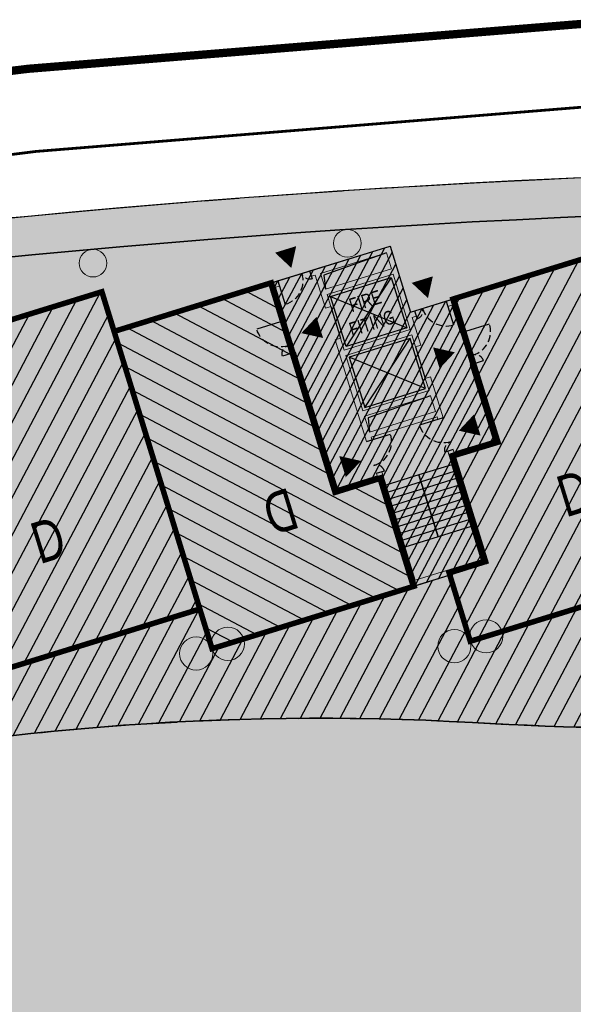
# Model space of a CAD drawing. Header units: millimetres. Extents: x -1402 to -179, y -280 to 6164.
# Tile 121 of 212: x -598 to -578, y 2825 to 2861. Entities that reach past the tile are written whole.
import ezdxf

# ---------------------------------------------------------------- set-up
doc = ezdxf.new("R2010")
doc.units = ezdxf.units.MM
for name, pattern in [('AJN-Limite', [1.25, 0.5, -0.25, 0, -0.25, 0, -0.25]), ('AJN-Projection', [0.375, 0.25, -0.125]), ('DASH', [0.35, 0.25, -0.1])]:
    doc.linetypes.add(name, pattern=pattern)
doc.layers.get('0').update_dxf_attribs({"linetype": 'CONTINUOUS'})
for name, color, linetype, lineweight in [('AJN-2-POT 100', 2, 'CONTINUOUS', 20), ('AJN-2-POT 120', 2, 'CONTINUOUS', 20), ('AJN-2-SBT-C', 2, 'CONTINUOUS', 20), ('AJN-4-PRT-C', 41, 'CONTINUOUS', 30), ('AJN-5-ASC-C', 230, 'CONTINUOUS', 30), ('AJN-7-500-A', 10, 'CONTINUOUS', 18), ('GEO-1-LIM-V', 10, 'AJN-Limite', 25)]:
    doc.layers.add(name, color=color, linetype=linetype, lineweight=lineweight)
for name, color, linetype, true_color in [('AJN-2-SBT-H', 7, 'CONTINUOUS', 0x6e6e6e), ('AJN-9-SRF-MARINHORIZON-CIRUCLATION 100 %', 7, 'CONTINUOUS', 0xd100d1), ('AJN-9-SRF-MARINHORIZON-HOUSING DUPLEX', 7, 'CONTINUOUS', 0x96cd7e), ('AJN-9-SRF-MARINHORIZON-OVERHANGING CORRIDOR 50 %', 7, 'CONTINUOUS', 0xddb3d4), ('AJN-9-SRF-MARINHORIZON-TERRACE 50%', 7, 'CONTINUOUS', 0xf8d731), ('AJN-9-SRF-MARINHORIZON-TERRACE NORTH 0%', 7, 'CONTINUOUS', 0x642165)]:
    doc.layers.add(name, color=color, linetype=linetype, true_color=true_color)
for name, color, linetype in [('AJN-2-SBT-P', 251, 'AJN-Projection'), ('AJN-2-SBT-V', 51, 'CONTINUOUS'), ('AJN-4-PRT-P', 42, 'AJN-Projection'), ('AJN-8-251-H', 251, 'CONTINUOUS'), ('AJN-8-254-H', 254, 'CONTINUOUS')]:
    doc.layers.add(name, color=color, linetype=linetype)
doc.layers.add('AJN-6-Etang', color=7, linetype='CONTINUOUS', lineweight=15, true_color=0x46a499)
doc.styles.get("Standard").update_dxf_attribs({"font": 'rs.shx', "bigfont": 'hztxt.shx'})

# ---------------------------------------------------------------- blocks, each defined once
blk = doc.blocks.new('A$C70601405')
at = {"layer": 'AJN-2-SBT-H'}
h = blk.add_hatch(color=256, dxfattribs=at)
h.dxf.hatch_style = 1
edge = h.paths.add_edge_path()
edge.add_arc((0, 5.684341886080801e-14), 0.5000000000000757, 0, 360)
at = {"layer": 'AJN-2-POT 100', "linetype": 'Continuous'}
blk.add_circle((0, 5.684341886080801e-14), 0.5000000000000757, dxfattribs=at)
blk = doc.blocks.new('1.20diam')
at = {"layer": 'AJN-2-SBT-H'}
h = blk.add_hatch(color=256, dxfattribs=at)
h.dxf.hatch_style = 1
edge = h.paths.add_edge_path()
edge.add_arc((0, 0), 0.6, 0, 360)
at = {"layer": 'AJN-2-POT 120', "linetype": 'Continuous'}
blk.add_circle((0, 0), 0.6, dxfattribs=at)
blk = doc.blocks.new('POT 2X1.2')
at = {"layer": 'AJN-2-POT 120', "linetype": 'Continuous', "rotation": 321.8181818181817}
for p in [(-0.6000000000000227, 0), (0.5999999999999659, 0)]:
    blk.add_blockref('1.20diam', p, dxfattribs=at)
blk = doc.blocks.new('A$C438829D2')
at = {"layer": 'AJN-9-SRF-MARINHORIZON-HOUSING DUPLEX'}
h = blk.add_hatch(dxfattribs=at)
h.set_pattern_fill('ANSI31', color=256, scale=0.2)
h.set_pattern_definition([(45, (4492.227697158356, -2840.453928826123), (-0.4490128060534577, 0.4490128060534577), [])])
h.paths.add_polyline_path([(0, 11.99999999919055), (-5.949999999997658, 11.99999999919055), (-5.949999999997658, 4.099999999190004), (-7.649999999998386, 4.099999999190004), (-7.649999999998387, 0), (0, 0)])
at = {"layer": 'AJN-2-SBT-C', "const_width": 0.2, "flags": 128}
blk.add_lwpolyline([(0, 0), (-7.649999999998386, 0), (-7.649999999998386, 4.099999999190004), (-5.949999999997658, 4.099999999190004), (-5.949999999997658, 11.99999999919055), (0, 11.99999999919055)], close=True, dxfattribs=at)
at = {"layer": 'AJN-7-500-A', "insert": (-3.824999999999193, 4), "char_height": 1.5, "attachment_point": 5, "rotation": 359.9999999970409}
blk.add_mtext_dynamic_manual_height_columns('{\\fSwis721 LtCn BT|b0|i0|c0|p34;D}', width=58.7580560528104, gutter_width=35.69431197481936, heights=[0], dxfattribs=at)
blk = doc.blocks.new('A$C19605579')
at = {"layer": 'AJN-9-SRF-MARINHORIZON-HOUSING DUPLEX'}
h = blk.add_hatch(dxfattribs=at)
h.set_pattern_fill('ANSI31', color=256, scale=0.2, angle=2.452207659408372e-12)
h.set_pattern_definition([(45.00000000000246, (4492.227697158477, -2840.453928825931), (-0.4490128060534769, 0.4490128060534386), [])])
h.paths.add_polyline_path([(-4.547473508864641e-13, 11.99999999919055), (-5.949999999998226, 11.99999999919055), (-5.949999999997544, 6.599999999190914), (-7.649999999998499, 6.599999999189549), (-7.649999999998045, 2.599999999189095), (-8.999999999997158, 2.59999999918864), (-8.999999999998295, -4.547473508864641e-13), (0, 0)])
at = {"layer": 'AJN-2-SBT-C', "const_width": 0.2, "flags": 128}
blk.add_lwpolyline([(0, 0), (-8.999999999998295, -4.547473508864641e-13), (-8.999999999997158, 2.59999999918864), (-7.649999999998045, 2.599999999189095), (-7.649999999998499, 6.599999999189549), (-5.949999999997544, 6.599999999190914), (-5.949999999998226, 11.99999999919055), (-4.547473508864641e-13, 11.99999999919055)], close=True, dxfattribs=at)
at = {"layer": 'AJN-7-500-A', "insert": (-3.824999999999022, 3.999999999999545), "char_height": 1.5, "attachment_point": 5, "rotation": 359.99999999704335}
blk.add_mtext_dynamic_manual_height_columns('{\\fSwis721 LtCn BT|b0|i0|c0|p34;D}', width=58.7580560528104, gutter_width=35.69431197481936, heights=[0], dxfattribs=at)
blk = doc.blocks.new('A$C6DAE24F4')
at = {"layer": 'AJN-9-SRF-MARINHORIZON-HOUSING DUPLEX'}
h = blk.add_hatch(dxfattribs=at)
h.set_pattern_fill('ANSI31', color=256, scale=0.1999999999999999, angle=-6.933609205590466e-13)
h.set_pattern_definition([(44.9999999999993, (471.4858328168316, -3796.925077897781), (-0.4490128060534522, 0.4490128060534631), [])])
h.paths.add_polyline_path([(1.70530256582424e-13, 12), (-6.149999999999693, 12), (-6.150000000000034, 9.599999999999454), (-8.99999999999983, 9.599999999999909), (-8.99999999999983, -4.547473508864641e-13), (5.684341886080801e-14, -4.53859172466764e-13)])
at = {"layer": 'AJN-2-SBT-C', "const_width": 0.1999999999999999, "flags": 128}
blk.add_lwpolyline([(5.684341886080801e-14, -4.547473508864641e-13), (-8.99999999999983, -4.547473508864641e-13), (-8.99999999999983, 9.599999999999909), (-6.150000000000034, 9.599999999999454), (-6.149999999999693, 12), (1.70530256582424e-13, 12)], close=True, dxfattribs=at)
at = {"layer": 'AJN-7-500-A', "insert": (-4.499999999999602, 4.000000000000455), "char_height": 1.499999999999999, "attachment_point": 5, "rotation": 359.9999999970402}
blk.add_mtext_dynamic_manual_height_columns('{\\fSwis721 LtCn BT|b0|i0|c0|p34;D}', width=58.7580560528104, gutter_width=35.69431197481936, heights=[0], dxfattribs=at)
blk = doc.blocks.new('A$C718F6671')
at = {"layer": 'AJN-4-PRT-C', "linetype": 'Continuous'}
for p, q in [((-1.199999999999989, 0), (-1.199999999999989, -0.3000000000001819)), ((0, 0), (0, -0.900000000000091))]:
    blk.add_line(p, q, dxfattribs=at)
at = {"layer": 'AJN-4-PRT-P'}
for centre, radius, start, end in [((-1.199999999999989, 0), 0.3, 270, 0), ((0, 0), 0.8999999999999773, 180, 270)]:
    blk.add_arc(centre, radius, start, end, dxfattribs=at)
blk = doc.blocks.new('A$C46E24FA1')
at = {"layer": 'AJN-2-SBT-V', "linetype": 'Continuous'}
for p, q in [((-2.273736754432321e-13, 2.340000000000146), (1.249999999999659, 2.340000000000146)), ((0, 0), (0, 2.3400000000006)), ((1.250000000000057, 2.3400000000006), (1.250000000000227, 0)), ((-3.410605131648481e-13, 2.079999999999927), (1.249999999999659, 2.079999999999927)), ((-2.273736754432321e-13, 1.819999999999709), (1.249999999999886, 1.820000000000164)), ((-1.13686837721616e-13, 1.559999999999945), (1.249999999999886, 1.559999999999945)), ((0, 1.299999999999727), (1.25, 1.300000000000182)), ((0, 1.039999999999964), (1.250000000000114, 1.039999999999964)), ((0, 0.7799999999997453), (1.249999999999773, 0.7800000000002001)), ((0, 0.5199999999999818), (1.25, 0.5199999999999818)), ((-1.13686837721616e-13, 0.2600000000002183), (1.25, 0.2600000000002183)), ((0, 0), (1.250000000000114, 0))]:
    blk.add_line(p, q, dxfattribs=at)
blk = doc.blocks.new('A$C2F671335')
at = {"layer": 'AJN-2-SBT-H'}
h = blk.add_hatch(color=256, dxfattribs=at)
h.dxf.hatch_style = 1
h.paths.add_polyline_path([(3.149999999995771, 9.5), (2.799999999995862, 9.5), (2.799999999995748, 9.300000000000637), (2.949999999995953, 9.300000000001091), (2.949999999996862, 8.249999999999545), (3.149999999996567, 8.249999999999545)])
h.paths.add_polyline_path([(1.449999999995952, 11.99999999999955), (-1.600000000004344, 11.99999999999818), (-1.600000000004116, 11.79999999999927), (-1.450000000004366, 11.79999999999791), (-1.450000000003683, 10.54999999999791), (-1.250000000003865, 10.549999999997), (-1.250000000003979, 10.99999999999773), (1.249999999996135, 10.99999999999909), (1.24999999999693, 8.899999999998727), (-1.25000000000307, 8.899999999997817), (-1.250000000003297, 9.349999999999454), (-1.450000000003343, 9.34999999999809), (-1.450000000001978, 5.499999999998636), (-1.250000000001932, 5.499999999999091), (-1.250000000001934, 5.599999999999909), (1.249999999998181, 5.600000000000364), (1.249999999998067, 5.5), (1.449999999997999, 5.500000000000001), (1.449999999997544, 7.049999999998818), (1.249999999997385, 7.049999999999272), (1.249999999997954, 6.599999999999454), (-1.250000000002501, 6.599999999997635), (-1.25000000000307, 8.699999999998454), (1.249999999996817, 8.699999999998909), (1.249999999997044, 8.249999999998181), (1.44999999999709, 8.24999999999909), (1.449999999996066, 9.300000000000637), (1.599999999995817, 9.300000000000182), (1.599999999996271, 9.50000000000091), (1.44999999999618, 9.50000000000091)])
h.paths.add_polyline_path([(1.249999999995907, 11.19999999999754), (-1.250000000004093, 11.19999999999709), (-1.250000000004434, 11.79999999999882), (1.24999999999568, 11.79999999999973)], flags=16)
h.paths.add_polyline_path([(1.249999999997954, 6.399999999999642), (1.249999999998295, 5.799999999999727), (-1.250000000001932, 5.799999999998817), (-1.250000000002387, 6.399999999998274)], flags=16)
h.paths.add_polyline_path([(3.149999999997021, 7.049999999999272), (2.94999999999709, 7.050000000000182), (2.949999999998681, 4.200000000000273), (1.449999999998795, 4.199999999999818), (1.449999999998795, 4.300000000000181), (1.249999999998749, 4.299999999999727), (1.25, 0.1999999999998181), (-1.249999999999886, 0.1999999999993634), (-1.250000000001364, 4.299999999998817), (-1.450000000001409, 4.299999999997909), (-1.450000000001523, 4.199999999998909), (-2.950000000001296, 4.199999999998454), (-2.950000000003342, 9.349999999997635), (-3.150000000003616, 9.349999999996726), (-3.150000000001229, 3.99999999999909), (-1.450000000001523, 3.999999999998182), (-1.449999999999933, -1.364242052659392e-12), (1.450000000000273, 9.07718344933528e-13), (1.449999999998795, 4), (3.149999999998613, 4.000000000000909)])
h.paths.add_polyline_path([(-3.150000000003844, 10.54999999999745), (-2.950000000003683, 10.54999999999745), (-2.950000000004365, 11.79999999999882), (-2.800000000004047, 11.79999999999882), (-2.800000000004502, 11.99999999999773), (-3.150000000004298, 11.99999999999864)])
at = {"layer": 'AJN-9-SRF-MARINHORIZON-CIRUCLATION 100 %'}
h = blk.add_hatch(dxfattribs=at)
h.set_pattern_fill('ANSI31', color=256, scale=0.1, angle=2.087398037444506e-11)
h.set_pattern_definition([(45.00000000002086, (470.6294882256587, -3156.707432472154), (-0.2245064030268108, 0.2245064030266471), [])])
h.paths.add_polyline_path([(1.449999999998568, 4.000000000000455), (3.149999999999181, 4.000000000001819), (3.149999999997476, 9.500000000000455), (1.449999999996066, 9.50000000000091), (1.449999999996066, 11.99999999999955), (-3.150000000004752, 12.00000000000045), (-3.150000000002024, 3.999999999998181), (-1.450000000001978, 3.999999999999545), (-1.4500000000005, 0), (1.450000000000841, 0)])
at = {"layer": 'AJN-2-SBT-C', "flags": 128}
for points in [[(-2.950000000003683, 10.54999999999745), (-2.950000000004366, 11.79999999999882), (-2.800000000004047, 11.79999999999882), (-2.800000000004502, 11.99999999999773), (-3.150000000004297, 11.99999999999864), (-3.150000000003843, 10.54999999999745)], [(-1.450000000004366, 11.79999999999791), (-1.450000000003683, 10.54999999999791), (-1.250000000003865, 10.549999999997), (-1.250000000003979, 10.99999999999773), (1.249999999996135, 10.99999999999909), (1.24999999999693, 8.899999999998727), (-1.25000000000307, 8.899999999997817), (-1.250000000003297, 9.349999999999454), (-1.450000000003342, 9.34999999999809), (-1.450000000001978, 5.499999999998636), (-1.250000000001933, 5.499999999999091), (-1.250000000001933, 5.599999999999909), (1.249999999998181, 5.600000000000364), (1.249999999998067, 5.5), (1.449999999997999, 5.5), (1.449999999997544, 7.049999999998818), (1.249999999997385, 7.049999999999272), (1.249999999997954, 6.599999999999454), (-1.250000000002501, 6.599999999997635), (-1.25000000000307, 8.699999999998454), (1.249999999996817, 8.699999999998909), (1.249999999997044, 8.249999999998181), (1.44999999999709, 8.24999999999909), (1.449999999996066, 9.300000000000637), (1.599999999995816, 9.300000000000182), (1.599999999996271, 9.50000000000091), (1.44999999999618, 9.50000000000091), (1.449999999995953, 11.99999999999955), (-1.600000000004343, 11.99999999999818), (-1.600000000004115, 11.79999999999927)], [(-1.250000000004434, 11.79999999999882), (1.24999999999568, 11.79999999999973), (1.249999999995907, 11.19999999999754), (-1.250000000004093, 11.19999999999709)], [(-3.150000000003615, 9.349999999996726), (-3.150000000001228, 3.999999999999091), (-1.450000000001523, 3.999999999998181), (-1.449999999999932, -1.364242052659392e-12), (1.450000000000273, 9.094947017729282e-13), (1.449999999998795, 4), (3.149999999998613, 4.000000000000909), (3.149999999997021, 7.049999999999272), (2.94999999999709, 7.050000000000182), (2.949999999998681, 4.200000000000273), (1.449999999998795, 4.199999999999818), (1.449999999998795, 4.300000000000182), (1.249999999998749, 4.299999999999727), (1.25, 0.1999999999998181), (-1.249999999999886, 0.1999999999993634), (-1.250000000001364, 4.299999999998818), (-1.45000000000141, 4.299999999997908), (-1.450000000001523, 4.199999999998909), (-2.950000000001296, 4.199999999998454), (-2.950000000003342, 9.349999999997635)], [(3.149999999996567, 8.249999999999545), (3.149999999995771, 9.5), (2.799999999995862, 9.5), (2.799999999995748, 9.300000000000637), (2.949999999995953, 9.300000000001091), (2.949999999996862, 8.249999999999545)], [(-1.250000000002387, 6.399999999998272), (1.249999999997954, 6.399999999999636), (1.249999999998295, 5.799999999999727), (-1.250000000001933, 5.799999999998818)]]:
    blk.add_lwpolyline(points, close=True, dxfattribs=at)
at = {"layer": 'AJN-2-SBT-V'}
for p, q in [((-1.250000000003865, 10.549999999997), (-1.250000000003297, 9.349999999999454)), ((1.249999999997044, 8.249999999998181), (1.249999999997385, 7.049999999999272))]:
    blk.add_line(p, q, dxfattribs=at)
at = {"layer": 'AJN-5-ASC-C'}
for p, q in [((1.149999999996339, 10.89999999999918), (-1.15000000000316, 8.99999999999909)), ((-1.15000000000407, 10.89999999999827), (1.149999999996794, 8.999999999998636)), ((1.149999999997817, 6.699999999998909), (-1.150000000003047, 8.59999999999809)), ((-1.150000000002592, 6.699999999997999), (1.149999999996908, 8.59999999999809))]:
    blk.add_line(p, q, dxfattribs=at)
at = {"layer": 'AJN-5-ASC-C', "flags": 128}
for points in [[(1.149999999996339, 10.89999999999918), (1.149999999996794, 8.999999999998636), (-1.15000000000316, 8.99999999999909), (-1.15000000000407, 10.89999999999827)], [(1.149999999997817, 6.699999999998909), (1.149999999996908, 8.59999999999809), (-1.150000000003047, 8.59999999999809), (-1.150000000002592, 6.699999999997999)]]:
    blk.add_lwpolyline(points, close=True, dxfattribs=at)
at = {"layer": 'AJN-7-500-A', "flags": 128}
for points in [[(-2.200000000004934, 12.30000000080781, 0, 0.8, 0), (-2.200000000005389, 13.00000000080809, 0, 0, 0)], [(2.199999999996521, 9.800000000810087, 0, 0.8, 0), (2.19999999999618, 10.50000000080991, 0, 0, 0)], [(-2.550000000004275, 9.942461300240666, 0, 0.8, 0), (-1.850000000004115, 9.94246130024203, 0, 0, 0)], [(2.549999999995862, 7.642461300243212, 0, 0.8, 0), (1.849999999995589, 7.642461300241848, 0, 0, 0)], [(-1.850000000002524, 4.892461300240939, 0, 0.8, 0), (-2.550000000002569, 4.892461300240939, 0, 0, 0)], [(1.849999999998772, 4.892461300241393, 0, 0.8, 0), (2.549999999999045, 4.892461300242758, 0, 0, 0)]]:
    blk.add_lwpolyline(points, format="xyseb", dxfattribs=at)
at = {"layer": 'AJN-8-251-H', "flags": 128}
for points in [[(1.24999999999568, 11.79999999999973), (-1.150000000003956, 11.69999999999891), (-1.250000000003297, 11.200000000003)], [(1.249999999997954, 6.399999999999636), (-1.150000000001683, 6.299999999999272), (-1.250000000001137, 5.800000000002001)]]:
    blk.add_lwpolyline(points, dxfattribs=at)
at = {"layer": 'AJN-9-SRF-MARINHORIZON-CIRUCLATION 100 %'}
blk.add_lwpolyline([(-3.150000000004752, 12.00000000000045), (1.449999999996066, 11.99999999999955), (1.449999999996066, 9.50000000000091), (3.149999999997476, 9.500000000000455), (3.149999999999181, 4.000000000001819), (1.449999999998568, 4.000000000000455), (1.450000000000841, 0), (-1.4500000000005, 0), (-1.450000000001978, 3.999999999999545), (-3.150000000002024, 3.999999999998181)], close=True, dxfattribs=at)
at = {"xscale": -1}
blk.add_blockref('A$C718F6671', (-2.800000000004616, 11.99999999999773), dxfattribs=at)
at = {"xscale": -1, "rotation": 270}
for p in [(-3.150000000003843, 10.54999999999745), (1.449999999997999, 5.5)]:
    blk.add_blockref('A$C718F6671', p, dxfattribs=at)
blk.add_blockref('A$C718F6671', (2.799999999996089, 9.500000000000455))
at = {"rotation": 90.00000000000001}
for p in [(3.149999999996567, 8.249999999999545), (-1.450000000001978, 5.499999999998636)]:
    blk.add_blockref('A$C718F6671', p, dxfattribs=at)
at = {"linetype": 'Continuous', "rotation": 180.0000000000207}
for p in [(-1.477928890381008e-12, 3.789999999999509), (1.249999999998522, 3.789999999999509)]:
    blk.add_blockref('A$C46E24FA1', p, dxfattribs=at)
at = {"layer": 'AJN-7-500-A', "insert": (-3.637978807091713e-12, 9.949999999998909), "char_height": 0.5, "attachment_point": 5}
blk.add_mtext_dynamic_manual_height_columns('{\\fSwis721 LtCn BT|b0|i0|c0|p34;FIRE\\PFITING}', width=11.10498822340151, gutter_width=35.69431197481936, heights=[0], dxfattribs=at)

msp = doc.modelspace()

# ---------------------------------------------------------------- hatches: boundary and pattern name
at = {"layer": 'AJN-6-Etang', "linetype": 'Continuous', "transparency": 33554687}
h = msp.add_hatch(color=256, dxfattribs=at)
h.dxf.hatch_style = 1
h.set_gradient(color1=(39, 228, 241), rotation=300, centered=1, tint=0.7570968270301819)
edge = h.paths.add_edge_path()
edge.add_arc((-658.5503222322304, 2792.224839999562), 31.39170114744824, 95.98707284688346, 117.6288707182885)
edge.add_arc((174.6000096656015, 1213.921362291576), 1816.099149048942, 117.8250976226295, 118.5589211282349)
edge.add_arc((-870.3806384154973, 3159.85720430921), 392.8297856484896, 293.36164631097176, 296.7434863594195, ccw=False)
edge.add_arc((-614.7869297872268, 2618.280997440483), 206.658718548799, 118.883861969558, 123.3912754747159)
edge.add_arc((-706.7794257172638, 2755.884916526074), 41.15453073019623, 121.8922013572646, 144.7242394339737)
edge.add_arc((-725.5073585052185, 2770.873424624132), 17.26788170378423, 149.4436558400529, 174.3919650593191)
edge.add_arc((-772.4263791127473, 2775.198726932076), 29.85056725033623, 304.7622388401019, 354.930259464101, ccw=False)
edge.add_arc((-698.6065861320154, 2766.450415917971), 58.94964782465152, 195.5212558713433, 201.682634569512)
edge.add_arc((-747.7018612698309, 2747.290061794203), 6.257983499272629, 204.7451583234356, 238.7353172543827)
edge.add_arc((-746.7268568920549, 2748.895891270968), 8.136632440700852, 238.7353172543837, 265.8059867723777)
edge.add_arc((-745.6361823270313, 2763.769329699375), 23.05000703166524, 265.8059867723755, 291.7958996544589)
edge.add_arc((-753.5528919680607, 2788.708372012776), 49.18277004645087, 289.5712784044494, 327.7799988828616)
edge.add_arc((-836.7744922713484, 2844.021250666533), 149.099792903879, 326.8485866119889, 332.8131314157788)
edge.add_arc((-633.9402415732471, 2742.69358752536), 77.6631326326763, 136.2721735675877, 154.6878398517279, ccw=False)
edge.add_arc((-644.2003523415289, 2745.649223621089), 68.38566050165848, 109.5782243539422, 132.1159801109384, ccw=False)
edge.add_arc((-604.8070941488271, 2649.087568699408), 172.630613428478, 89.91502416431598, 111.15777770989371, ccw=False)
edge.add_arc((-602.0929170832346, 2930.688558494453), 108.9982880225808, 268.7077466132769, 275.5166178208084)
edge.add_arc((-606.5813803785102, 2926.946865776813), 105.8155929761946, 278.1313981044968, 283.1361526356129)
edge.add_arc((-574.2587065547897, 2778.538436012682), 46.11022811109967, 93.68543034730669, 100.33763134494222, ccw=False)
edge.add_arc((-571.7268882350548, 2721.66224611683), 103.0377285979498, 76.98883006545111, 93.05743218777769, ccw=False)
edge.add_arc((-575.9250879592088, 2720.152697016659), 105.5203835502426, 69.08009231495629, 74.95191348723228, ccw=False)
edge.add_arc((-530.743908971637, 2836.325698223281), 19.14067116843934, 246.9188615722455, 258.4739672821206)
edge.add_arc((-533.9250471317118, 2821.717364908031), 4.195972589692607, 261.1793386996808, 268.9071782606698)
edge.add_arc((-533.9948825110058, 2819.2615711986), 1.739445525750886, 269.6643166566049, 283.9875195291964)
edge.add_arc((-533.7449565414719, 2818.25824188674), 0.705456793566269, 283.9875195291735, 313.616164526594)
edge.add_arc((-533.5830224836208, 2818.088290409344), 0.4707098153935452, 313.6161645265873, 348.514980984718)
edge.add_arc((-534.2310152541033, 2818.219949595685), 1.131942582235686, 348.5149809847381, 378.9075892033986)
edge.add_line((-533.1601495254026, 2818.586747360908), (-534.4560284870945, 2822.794778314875))
edge.add_arc((-546.2312466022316, 2819.162597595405), 12.32268227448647, 17.14288807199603, 67.77516631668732)
edge.add_arc((-537.0654263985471, 2841.594956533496), 11.91000200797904, 204.3463974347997, 247.7751663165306, ccw=False)
edge.add_arc((-396.1423895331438, 857.5909482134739), 1984.9052117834, 94.38534743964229, 94.74993360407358)
edge.add_arc((-573.0292612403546, 2986.387536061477), 151.2277142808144, 266.7628167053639, 274.7499336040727, ccw=False)
edge.add_arc((-587.1152837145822, 2737.34056919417), 98.21728513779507, 86.76281670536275, 102.4753579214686)
edge.add_arc((-768.5947579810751, 3557.610945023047), 741.8888325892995, 278.2745496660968, 282.475357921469, ccw=False)
at = {"layer": 'AJN-8-254-H'}
h = msp.add_hatch(color=255, dxfattribs=at)
h.dxf.hatch_style = 1
h.paths.add_polyline_path([(-560.5065399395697, 2835.679198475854, -0.001590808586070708), (-547.9162688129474, 2836.685031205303, -0.03925960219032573), (-548.5503743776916, 2838.441527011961, 0.1068267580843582), (-556.371493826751, 2855.453928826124), (-560.7691083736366, 2855.453928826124, 0.1417227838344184), (-767.3669898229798, 2795.694383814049, -0.1110238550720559), (-767.1820742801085, 2795.507067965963, -0.08135046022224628), (-763.123974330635, 2796.90247694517, -0.8058685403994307), (-762.0104599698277, 2797.269946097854, -0.08357554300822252), (-757.544451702, 2796.894347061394, -0.6562459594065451), (-756.4899941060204, 2796.57801457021, -0.0835755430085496), (-752.5547221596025, 2794.433267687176, -0.6562459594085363), (-751.7173819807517, 2793.718559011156, -0.08485876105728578), (-748.9905325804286, 2790.168496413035, -0.6618094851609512), (-748.5032295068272, 2789.177244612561, -0.03377184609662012), (-747.894293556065, 2787.460436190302, -0.1218109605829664), (-747.9017606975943, 2781.086849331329, -0.003519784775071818), (-728.2303048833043, 2792.257893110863, -0.01860396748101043), (-714.6104849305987, 2799.231498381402, 0.01475713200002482), (-693.6084446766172, 2809.048378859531, -0.003171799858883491), (-673.3014866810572, 2819.934802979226, -0.09647028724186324), (-661.8246045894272, 2823.44531366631, 0.0183315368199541), (-608.3321525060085, 2833.238846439, -0.06866651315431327), (-581.5690074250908, 2835.401131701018, 0.03486448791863)])
at = {"layer": 'AJN-9-SRF-MARINHORIZON-OVERHANGING CORRIDOR 50 %'}
h = msp.add_hatch(color=256, dxfattribs=at)
h.dxf.hatch_style = 1
h.paths.add_polyline_path([(-756.1957093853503, 2802.486028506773), (-755.48883015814, 2801.277590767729, -0.1331173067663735), (-560.7691083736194, 2854.053928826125), (-558.2443380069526, 2854.053928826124), (-558.6768082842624, 2855.453928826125), (-560.7691083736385, 2855.453928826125, 0.1331172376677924)])
at = {"layer": 'AJN-9-SRF-MARINHORIZON-TERRACE 50%', "true_color": 0xf8d731, "transparency": 33554559}
h = msp.add_hatch(dxfattribs=at)
h.set_pattern_fill('ANSI31', color=40, scale=0.2)
h.set_pattern_definition([(62.16630264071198, (-675.2100222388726, 136.2834458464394), (-0.5615346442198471, 0.2964858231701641), [])])
h.paths.add_polyline_path([(-608.3321525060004, 2833.238846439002, -0.06866651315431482), (-581.5690074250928, 2835.40113170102, 0.03486448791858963), (-560.5065399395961, 2835.679198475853, -0.0007837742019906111), (-554.3042454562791, 2836.184773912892, -0.0001887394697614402), (-552.7623415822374, 2836.307518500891), (-554.2873511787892, 2841.244305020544), (-562.8864201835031, 2838.587989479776), (-563.5652563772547, 2840.785529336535), (-572.1643253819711, 2838.129213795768), (-573.0497638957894, 2840.995570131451), (-581.6488329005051, 2838.339254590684), (-582.3866983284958, 2840.727884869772), (-590.9857673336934, 2838.07156933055), (-591.42848659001, 2839.504747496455), (-600.0275555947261, 2836.848431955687), (-600.7063917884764, 2839.045971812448), (-609.3054607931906, 2836.38965627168), (-609.7481800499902, 2837.822834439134), (-618.3472490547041, 2835.166518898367), (-618.6423952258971, 2836.121971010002), (-627.2414642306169, 2833.465655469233), (-627.6841834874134, 2834.898833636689), (-644.8823214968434, 2829.586202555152), (-645.3250407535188, 2831.019380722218), (-662.5231787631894, 2825.706749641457), (-662.8183249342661, 2826.662201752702), (-680.0164629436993, 2821.349570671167), (-679.7213167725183, 2820.394118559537), (-690.1035054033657, 2817.144383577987), (-699.1236299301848, 2811.868035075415), (-700.1334573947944, 2813.594374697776), (-715.6705139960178, 2804.505927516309), (-716.9327983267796, 2806.663852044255), (-732.4691133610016, 2797.575838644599), (-733.0757514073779, 2798.611208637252), (-748.6128080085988, 2789.522761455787), (-745.1708275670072, 2783.638561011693, -0.02906158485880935), (-718.6716012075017, 2797.7078330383, 0.02245452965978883), (-703.8887507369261, 2804.951018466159, 0.03574655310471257), (-701.4156360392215, 2806.579975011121, -0.01582952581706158), (-700.1049641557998, 2807.6688829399, -0.05869852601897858), (-698.2181821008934, 2808.644548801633, -0.03273755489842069), (-694.3041291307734, 2809.782619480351, 0.002347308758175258), (-690.7982539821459, 2810.574726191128, -0.002731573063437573), (-673.3014866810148, 2819.934802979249, -0.0964702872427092), (-661.824604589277, 2823.445313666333, 0.01833153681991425)])
at = {"layer": 'AJN-9-SRF-MARINHORIZON-TERRACE NORTH 0%', "transparency": 33554559}
h = msp.add_hatch(color=256, dxfattribs=at)
h.dxf.hatch_style = 1
h.paths.add_polyline_path([(-755.4888301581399, 2801.277590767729), (-754.6717727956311, 2799.88079918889), (-739.1347161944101, 2808.969246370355), (-738.5288197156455, 2807.933442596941), (-722.9917631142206, 2817.021889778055), (-721.7294787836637, 2814.863965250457), (-706.1924221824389, 2823.952412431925), (-705.1825947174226, 2822.226072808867), (-694.6950815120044, 2828.360774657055), (-683.2630708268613, 2831.859543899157), (-683.558216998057, 2832.814996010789), (-666.3600789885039, 2838.127627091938), (-666.0649328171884, 2837.172174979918), (-648.866794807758, 2842.484806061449), (-648.4240755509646, 2841.051627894), (-631.2259375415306, 2846.364258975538), (-630.7832182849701, 2844.931080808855), (-620.9898341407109, 2847.95632906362), (-620.6946879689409, 2847.000876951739), (-613.289934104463, 2849.288259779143), (-612.8472148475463, 2847.855081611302), (-603.0538307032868, 2850.880329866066), (-602.3749945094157, 2848.682790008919), (-594.9702406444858, 2850.970172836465), (-594.5275213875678, 2849.536994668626), (-584.5430468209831, 2852.621272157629), (-583.8051813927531, 2850.232641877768), (-576.591517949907, 2852.460995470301), (-575.7060794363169, 2849.594639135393), (-565.9126952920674, 2852.619887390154), (-565.2338590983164, 2850.422347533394), (-557.8291052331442, 2852.709730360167), (-558.2443380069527, 2854.053928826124), (-560.7691083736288, 2854.053928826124, 0.1331173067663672)])

# ---------------------------------------------------------------- linework, layer by layer
at = {"layer": 'AJN-2-SBT-P', "ltscale": 5, "flags": 128}
msp.add_lwpolyline([(-581.5690074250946, 2835.401131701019, 0.0348530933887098), (-560.513400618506, 2835.678628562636, -0.001541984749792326), (-547.916547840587, 2836.685647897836, -0.03924537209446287), (-548.5503743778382, 2838.441527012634, 0.1068267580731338), (-556.371493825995, 2855.453928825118), (-560.7691083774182, 2855.453928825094, 0.1419590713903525), (-767.6700926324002, 2795.502828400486, -0.246421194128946), (-767.4226458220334, 2795.374427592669, -0.08656056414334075), (-763.123974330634, 2796.90247694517, -0.8058685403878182), (-762.0104599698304, 2797.269946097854, -0.08357554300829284), (-757.544451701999, 2796.894347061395, -0.6562459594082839), (-756.4899941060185, 2796.57801457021, -0.08357554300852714), (-752.5547221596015, 2794.433267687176, -0.6562459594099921), (-751.7173819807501, 2793.718559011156, -0.08485876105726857), (-748.9905325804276, 2790.168496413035, -0.6618094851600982), (-748.5032295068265, 2789.177244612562, -0.03377184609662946), (-747.8942935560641, 2787.460436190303), (-748.1109409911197, 2787.399699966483, -0.07143186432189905), (-747.6190817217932, 2783.658114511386, -0.9303294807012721), (-747.6396971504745, 2783.060030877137, -0.01893678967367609), (-747.7349124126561, 2782.059367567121, -0.03197878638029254), (-718.6716012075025, 2797.707833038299, 0.02245452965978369), (-703.8887507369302, 2804.951018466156, 0.03574655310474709), (-701.415636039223, 2806.57997501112, -0.01582952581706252), (-700.1049641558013, 2807.668882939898, -0.05869852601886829), (-698.2181821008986, 2808.644548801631, -0.03273755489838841), (-694.3041291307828, 2809.782619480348, 0.003651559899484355), (-688.8535361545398, 2811.02906217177, 0.06872791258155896), (-677.6894734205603, 2817.484585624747, -0.07014692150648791), (-661.8246045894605, 2823.445313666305, 0.01833153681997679), (-608.3321525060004, 2833.238846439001, -0.06866651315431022)], format="xyb", close=True, dxfattribs=at)
at = {"layer": 'AJN-2-SBT-V'}
for points in [[(-661.8246045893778, 2823.445313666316, 0.01833153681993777), (-608.3321525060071, 2833.238846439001, -0.0686665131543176), (-581.5690074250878, 2835.401131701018, 0.03486448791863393), (-560.5065399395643, 2835.679198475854, -0.001590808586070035), (-547.9162688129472, 2836.685031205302, -0.03925960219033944), (-548.5503743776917, 2838.441527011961, 0.1068267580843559), (-556.371493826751, 2855.453928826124), (-560.7691083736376, 2855.453928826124, 0.1417227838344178), (-767.3669898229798, 2795.694383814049, -0.111023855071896)], [(-667.1159433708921, 2810.081158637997, -0.09295535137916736), (-604.5510643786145, 2821.717992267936, 0.02971804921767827), (-591.6144267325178, 2822.195111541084, 0.02184083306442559), (-582.5331124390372, 2823.90017477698, -0.0290338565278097), (-577.2226050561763, 2824.553307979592, -0.07022761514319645), (-548.5288704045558, 2822.054603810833, -0.02562626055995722), (-538.2477084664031, 2818.717226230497, 0.05046142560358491), (-534.5684667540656, 2817.571017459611, 0.03373184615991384), (-534.0050734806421, 2817.522155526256, 0.0625782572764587), (-533.5744402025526, 2817.573703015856, 0.1300044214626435), (-533.2583156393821, 2817.747507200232, 0.1534627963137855), (-533.1217377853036, 2817.994566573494, 0.1333956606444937), (-533.1601495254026, 2818.586747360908), (-534.4560284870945, 2822.794778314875, 0.2245908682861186), (-541.5702899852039, 2830.56978751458, -0.1917949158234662), (-547.9162688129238, 2836.685031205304, 0.00159080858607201), (-560.5065399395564, 2835.679198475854, -0.03486448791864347), (-581.5690074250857, 2835.401131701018, 0.06866651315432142), (-608.3321525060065, 2833.238846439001, -0.01833153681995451), (-661.8246045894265, 2823.44531366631, 0.09471184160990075)]]:
    msp.add_lwpolyline(points, format="xyb", dxfattribs=at)
at = {"layer": 'AJN-9-SRF-MARINHORIZON-OVERHANGING CORRIDOR 50 %', "flags": 128}
msp.add_lwpolyline([(-756.1957093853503, 2802.486028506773), (-755.4888301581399, 2801.277590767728, -0.1331173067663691), (-560.7691083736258, 2854.053928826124), (-558.2443380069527, 2854.053928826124), (-558.6768082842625, 2855.453928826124), (-560.7691083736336, 2855.453928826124, 0.1331172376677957)], format="xyb", close=True, dxfattribs=at)
at = {"layer": 'AJN-9-SRF-MARINHORIZON-TERRACE 50%', "color": 40, "true_color": 0xf8d731, "transparency": 33554559, "flags": 128}
msp.add_lwpolyline([(-573.0497638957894, 2840.995570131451), (-581.6488329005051, 2838.339254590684), (-582.3866983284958, 2840.727884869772), (-590.9857673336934, 2838.07156933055), (-591.42848659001, 2839.504747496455), (-600.0275555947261, 2836.848431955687), (-600.7063917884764, 2839.045971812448), (-609.3054607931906, 2836.38965627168), (-609.7481800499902, 2837.822834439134), (-618.3472490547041, 2835.166518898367), (-618.6423952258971, 2836.121971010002), (-627.2414642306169, 2833.465655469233), (-627.6841834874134, 2834.898833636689), (-644.8823214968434, 2829.586202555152), (-645.3250407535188, 2831.019380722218), (-662.5231787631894, 2825.706749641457)], dxfattribs=at)
msp.add_lwpolyline([(-661.824604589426, 2823.445313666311, 0.0183315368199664), (-608.3321525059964, 2833.238846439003, -0.06866651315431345), (-581.5690074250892, 2835.401131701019, 0.03486448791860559), (-560.5065399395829, 2835.679198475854, -0.0007837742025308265)], format="xyb", dxfattribs=at)
at = {"layer": 'AJN-9-SRF-MARINHORIZON-TERRACE NORTH 0%', "transparency": 33554559, "flags": 128}
msp.add_lwpolyline([(-666.0649328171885, 2837.172174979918), (-648.866794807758, 2842.484806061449), (-648.4240755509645, 2841.051627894), (-631.2259375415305, 2846.364258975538), (-630.7832182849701, 2844.931080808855), (-620.989834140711, 2847.95632906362), (-620.694687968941, 2847.00087695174), (-613.2899341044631, 2849.288259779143), (-612.8472148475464, 2847.855081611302), (-603.0538307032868, 2850.880329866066), (-602.3749945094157, 2848.682790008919), (-594.9702406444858, 2850.970172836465), (-594.5275213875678, 2849.536994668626), (-584.5430468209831, 2852.621272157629), (-583.8051813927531, 2850.232641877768), (-576.591517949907, 2852.460995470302), (-575.7060794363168, 2849.594639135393), (-565.9126952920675, 2852.619887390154), (-565.2338590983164, 2850.422347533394), (-557.8291052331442, 2852.709730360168), (-558.2443380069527, 2854.053928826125), (-560.7691083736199, 2854.053928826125, 0.133117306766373), (-755.48883015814, 2801.277590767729)], format="xyb", dxfattribs=at)
at = {"layer": 'GEO-1-LIM-V', "linetype": 'Continuous', "ltscale": 25, "const_width": 0.3}
msp.add_lwpolyline([(-577.5862903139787, 2860.652390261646), (-585.2830575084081, 2860.028725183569), (-589.1066534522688, 2859.718901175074), (-592.946043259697, 2859.407797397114), (-597.6497304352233, 2859.0266600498), (-601.411003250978, 2858.560869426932), (-605.1832853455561, 2858.093715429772), (-608.981144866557, 2857.623393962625), (-610.9189722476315, 2857.383416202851), (-612.7981530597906, 2857.162102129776), (-614.7177716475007, 2856.912978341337), (-616.6212367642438, 2856.677255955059), (-618.5250564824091, 2856.441489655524), (-620.4414612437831, 2856.204164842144), (-624.2503464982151, 2855.732477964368)], dxfattribs=at)
at = {"layer": 'GEO-1-LIM-V', "linetype": 'DASH', "ltscale": 5, "const_width": 0.1}
msp.add_lwpolyline([(-577.3439959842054, 2857.66219069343), (-585.0407631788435, 2857.038525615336), (-588.8643591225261, 2856.728701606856), (-592.7037489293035, 2856.417597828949), (-597.344096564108, 2856.04159285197), (-601.0423039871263, 2855.583612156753), (-604.814586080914, 2855.11645815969), (-608.6124456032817, 2854.646136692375), (-610.5591745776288, 2854.405056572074), (-612.4296476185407, 2854.184768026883), (-614.3403710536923, 2853.936798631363), (-616.2525374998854, 2853.699998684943), (-618.1563572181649, 2853.464232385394), (-620.072761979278, 2853.226907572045), (-623.7253194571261, 2852.774580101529), (-624.0756917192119, 2852.693233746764)], dxfattribs=at)

# ---------------------------------------------------------------- block references
for name, p, rotation in [('A$C2F671335', (-582.3866983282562, 2840.727884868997), 17.16630264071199), ('A$C19605579', (-573.0497638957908, 2840.995570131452), 17.16630264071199), ('A$C6DAE24F4', (-591.4284865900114, 2839.504747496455), 17.16630264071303)]:
    msp.add_blockref(name, p, dxfattribs=dict(rotation=rotation))
at = {"xscale": -1, "rotation": 17.1663026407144}
msp.add_blockref('A$C438829D2', (-590.9857673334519, 2838.071569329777), dxfattribs=at)
at = {"layer": 'AJN-2-POT 100'}
for p in [(-586.091304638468, 2852.72049824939), (-595.2894754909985, 2852.00360520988)]:
    msp.add_blockref('A$C70601405', p, dxfattribs=at)
at = {"layer": 'AJN-2-POT 120', "rotation": 17.16630264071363}
for p in [(-581.6488329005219, 2838.339254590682), (-590.9857673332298, 2838.071569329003)]:
    msp.add_blockref('POT 2X1.2', p, dxfattribs=at)

doc.saveas('drawing.dxf')
